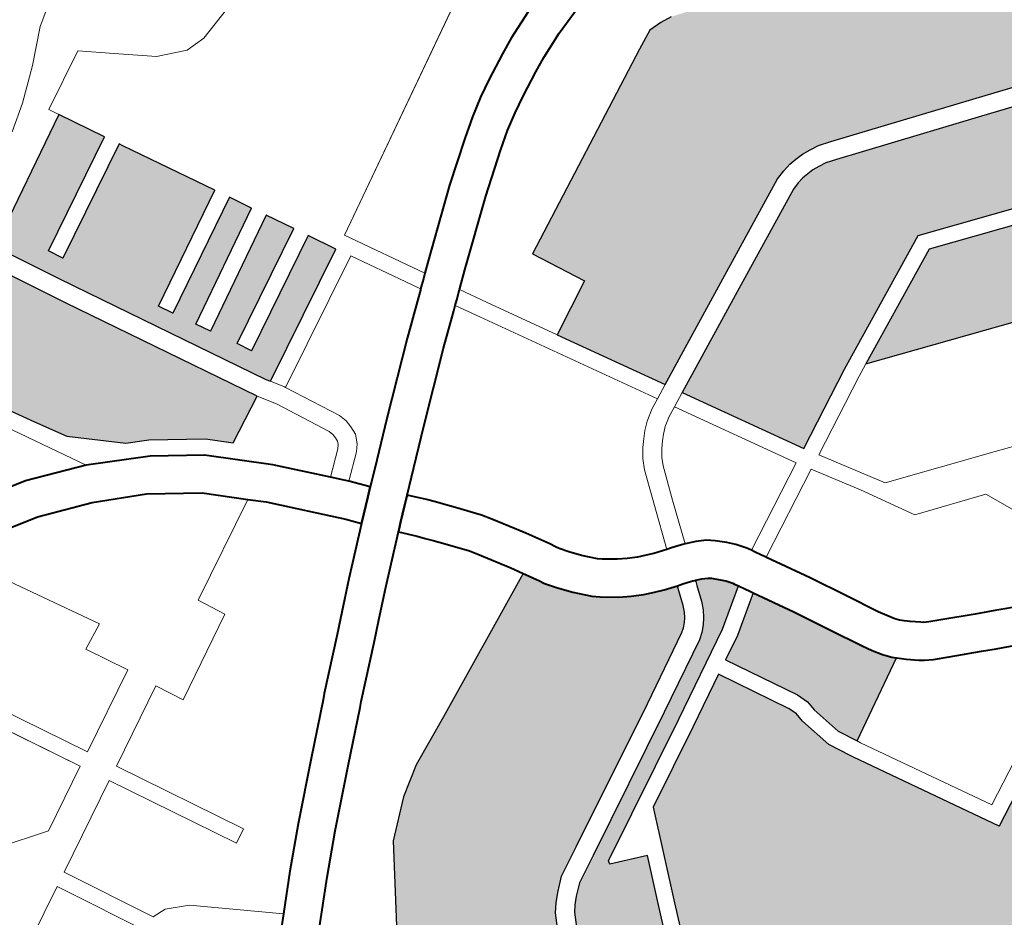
# Model space of a CAD drawing. Header units: metres. Extents: x 149090 to 149776, y 485756 to 486362.
# Tile 31 of 82: x 149569 to 149578, y 486293 to 486302. Entities that reach past the tile are written whole.
import ezdxf

# ---------------------------------------------------------------- set-up
doc = ezdxf.new("R2010")
doc.units = ezdxf.units.M
doc.header["$MEASUREMENT"] = 0
for name, color, linetype, lineweight in [('WVB-alg-onderhoek', 7, 'Continuous', 30), ('WVB-pen-brm-dik 018', 6, 'Continuous', 13), ('WVB-pen-dik 035', 1, 'Continuous', 40), ('WVB-raster-20%', 254, 'Continuous', 30), ('WVB-raster-60%', 253, 'Continuous', 30)]:
    doc.layers.add(name, color=color, linetype=linetype, lineweight=lineweight)

# ---------------------------------------------------------------- blocks, each defined once
blk = doc.blocks.new('INZET')
at = {"layer": 'WVB-raster-20%', "extrusion": (0, 0, -1)}
for points in [[(0.119278, -0.055955), (0.118416, -0.055508), (0.120323, -0.052039), (0.120884, -0.050998), (0.121027, -0.050734), (0.121189, -0.050432), (0.121344, -0.050146), (0.121397, -0.04998), (0.121422, -0.049787), (0.121492, -0.049264), (0.12269, -0.049327), (0.123259, -0.048284), (0.124846, -0.049118), (0.124029, -0.050623), (0.123786, -0.051069), (0.122312, -0.05027), (0.121805, -0.051161), (0.121657, -0.051421), (0.12289, -0.052097), (0.122065, -0.053515), (0.121729, -0.054077), (0.12091, -0.054812), (0.120521, -0.05501), (0.119657, -0.055601)], [(0.10088, -0.064323), (0.101181, -0.063115), (0.101368, -0.062271), (0.104055, -0.061373), (0.106665, -0.060455), (0.108848, -0.06152)], [(0.120256, -0.074487), (0.120239, -0.074427), (0.11938, -0.071558), (0.119094, -0.070733), (0.117783, -0.067528), (0.117413, -0.066636), (0.118075, -0.066364), (0.118059, -0.066299), (0.115479, -0.064906), (0.113856, -0.064008), (0.113151, -0.06352), (0.11319, -0.063453), (0.113208, -0.063421), (0.113289, -0.063309), (0.113361, -0.063232), (0.11348, -0.063117), (0.113532, -0.063076), (0.113627, -0.063024), (0.113742, -0.062977), (0.113776, -0.063074), (0.113872, -0.063356), (0.113942, -0.063509), (0.114021, -0.063636), (0.114101, -0.063734), (0.114205, -0.063839), (0.114318, -0.06392), (0.115623, -0.064642), (0.118233, -0.066052), (0.118733, -0.066322), (0.118831, -0.066407), (0.118924, -0.06649), (0.119037, -0.066608), (0.11912, -0.066713), (0.119295, -0.067047), (0.120061, -0.068863), (0.120938, -0.070957), (0.121052, -0.071274), (0.121577, -0.073289), (0.121652, -0.073604), (0.121664, -0.073692), (0.121648, -0.073817), (0.121611, -0.073924), (0.121526, -0.074037), (0.12145, -0.074114), (0.121344, -0.074183), (0.121236, -0.074228), (0.120487, -0.074417)], [(0.113009, -0.067139), (0.111523, -0.066303), (0.111591, -0.06624), (0.111702, -0.066099), (0.111814, -0.065927), (0.111919, -0.065752), (0.112236, -0.06516), (0.11259, -0.064506), (0.113002, -0.063782), (0.113698, -0.064263), (0.114134, -0.064504), (0.113421, -0.065801), (0.113344, -0.066014), (0.113326, -0.066207), (0.113191, -0.066788)]]:
    blk.add_hatch(color=256, dxfattribs=at).paths.add_polyline_path(points)
at = {"layer": 'WVB-raster-20%'}
for points in [[(-0.118054, -0.055423), (-0.118104, -0.055346), (-0.120016, -0.051871), (-0.120181, -0.051565), (-0.12072, -0.050566), (-0.12079, -0.050435), (-0.118413, -0.049117), (-0.117956, -0.049942), (-0.120026, -0.051072), (-0.119883, -0.051336), (-0.117811, -0.050205), (-0.117773, -0.050275), (-0.116856, -0.051933), (-0.118949, -0.053084), (-0.118805, -0.053347), (-0.116711, -0.052195), (-0.11649, -0.052595), (-0.118576, -0.05376), (-0.11843, -0.054022), (-0.116345, -0.052858), (-0.11607, -0.053355), (-0.118158, -0.054492), (-0.118015, -0.054755), (-0.115925, -0.053617), (-0.115649, -0.054117)], [(-0.100655, -0.059926), (-0.101862, -0.059507), (-0.104398, -0.058649), (-0.107002, -0.057775), (-0.107231, -0.057703), (-0.107408, -0.05768), (-0.107568, -0.057663), (-0.107719, -0.057669), (-0.107863, -0.05768), (-0.108028, -0.057716), (-0.108208, -0.057774), (-0.110109, -0.058703), (-0.112111, -0.059689), (-0.113215, -0.057781), (-0.112224, -0.057252), (-0.112722, -0.056289), (-0.108913, -0.05433), (-0.108556, -0.054157), (-0.108307, -0.054157), (-0.108091, -0.054179), (-0.107178, -0.05447), (-0.105907, -0.054932), (-0.105752, -0.05448), (-0.105245, -0.054619), (-0.1049, -0.054713), (-0.103848, -0.055146), (-0.103983, -0.055575), (-0.102032, -0.056247), (-0.101746, -0.055401), (-0.098725, -0.05471), (-0.098055, -0.057456), (-0.099961, -0.057913)], [(-0.110694, -0.062138), (-0.111935, -0.059992), (-0.109955, -0.059017), (-0.108077, -0.058099), (-0.107937, -0.058054), (-0.107812, -0.058027), (-0.107698, -0.058018), (-0.10758, -0.058014), (-0.10745, -0.058028), (-0.107307, -0.058046), (-0.107111, -0.058108), (-0.10451, -0.058981), (-0.101975, -0.059838), (-0.100769, -0.060257), (-0.101355, -0.061959), (-0.103958, -0.061089), (-0.106683, -0.060131), (-0.109227, -0.061371)], [(-0.124828, -0.076687), (-0.124881, -0.075963), (-0.124881, -0.075504), (-0.124833, -0.075266), (-0.124722, -0.074711), (-0.124532, -0.07403), (-0.124118, -0.072438), (-0.124698, -0.072322), (-0.124072, -0.070026), (-0.12282, -0.067058), (-0.123887, -0.066664), (-0.12333, -0.065389), (-0.122287, -0.065852), (-0.121962, -0.065017), (-0.121104, -0.063696), (-0.120478, -0.063139), (-0.119945, -0.062791), (-0.119018, -0.062351), (-0.116277, -0.061034), (-0.116225, -0.061122), (-0.11617, -0.061215), (-0.116119, -0.061309), (-0.116065, -0.06141), (-0.115915, -0.061618), (-0.115731, -0.061848), (-0.115482, -0.062108), (-0.115365, -0.062212), (-0.115081, -0.062413), (-0.114884, -0.06253), (-0.114676, -0.062638), (-0.11449, -0.06272), (-0.114321, -0.062787), (-0.114074, -0.062866), (-0.114107, -0.06296), (-0.114198, -0.063226), (-0.114251, -0.063343), (-0.114307, -0.063433), (-0.114361, -0.0635), (-0.114433, -0.063571), (-0.114506, -0.063624), (-0.115791, -0.064335), (-0.118399, -0.065744), (-0.118933, -0.066033), (-0.119063, -0.066144), (-0.119167, -0.066238), (-0.119301, -0.066378), (-0.119415, -0.066522), (-0.119611, -0.066897), (-0.120384, -0.068727), (-0.121264, -0.07083), (-0.121387, -0.07117), (-0.121917, -0.073204), (-0.121997, -0.073541), (-0.122016, -0.073691), (-0.121991, -0.073897), (-0.121924, -0.07409), (-0.121792, -0.074267), (-0.121672, -0.074387), (-0.121509, -0.074493), (-0.121348, -0.074561), (-0.12058, -0.074754), (-0.120352, -0.074823), (-0.120784, -0.076342), (-0.121033, -0.076284), (-0.121129, -0.076264), (-0.121249, -0.076246), (-0.121463, -0.076225), (-0.121705, -0.076221), (-0.121832, -0.076221), (-0.12204, -0.076241), (-0.122268, -0.076275), (-0.122403, -0.076317), (-0.122671, -0.076389), (-0.123137, -0.07649), (-0.123221, -0.076508), (-0.123638, -0.076581), (-0.124155, -0.076661), (-0.124259, -0.07667), (-0.124496, -0.076679), (-0.124711, -0.076684)], [(-0.112996, -0.074205), (-0.114045, -0.072854), (-0.114222, -0.072698), (-0.114597, -0.072501), (-0.118883, -0.071041), (-0.118813, -0.070839), (-0.117506, -0.067642), (-0.116809, -0.065965), (-0.115336, -0.065169), (-0.114397, -0.064649), (-0.113695, -0.065925), (-0.113639, -0.06608), (-0.113623, -0.066255), (-0.113475, -0.066892), (-0.11327, -0.067287), (-0.11324, -0.067346), (-0.111768, -0.069951), (-0.110788, -0.069434), (-0.10955, -0.071616), (-0.110192, -0.072076)]]:
    blk.add_hatch(color=256, dxfattribs=at).paths.add_polyline_path(points)
at = {"layer": 'WVB-pen-brm-dik 018'}
for p, q in [((-0.116966, -0.047051), (-0.117753, -0.047583)), ((-0.117753, -0.047583), (-0.116966, -0.047051)), ((-0.117753, -0.047583), (-0.118285, -0.048092)), ((-0.118285, -0.048092), (-0.117753, -0.047583)), ((-0.118285, -0.048092), (-0.11884, -0.048555)), ((-0.11884, -0.048555), (-0.118285, -0.048092)), ((-0.118513, -0.048935), (-0.117443, -0.048357)), ((-0.117443, -0.048357), (-0.118513, -0.048935)), ((-0.117443, -0.048357), (-0.116924, -0.048786)), ((-0.116924, -0.048786), (-0.117443, -0.048357)), ((-0.11884, -0.048555), (-0.119303, -0.048879)), ((-0.119303, -0.048879), (-0.11884, -0.048555)), ((-0.116924, -0.048786), (-0.116313, -0.049282)), ((-0.116313, -0.049282), (-0.116924, -0.048786)), ((-0.118413, -0.049117), (-0.118513, -0.048935)), ((-0.118513, -0.048935), (-0.118413, -0.049117)), ((-0.12079, -0.050435), (-0.118413, -0.049117)), ((-0.118413, -0.049117), (-0.117956, -0.049942)), ((-0.116313, -0.049282), (-0.115779, -0.049511)), ((-0.115779, -0.049511), (-0.116313, -0.049282)), ((-0.115397, -0.049511), (-0.114749, -0.04932)), ((-0.114749, -0.04932), (-0.115397, -0.049511)), ((-0.115779, -0.049511), (-0.115397, -0.049511)), ((-0.115397, -0.049511), (-0.115779, -0.049511)), ((-0.117956, -0.049942), (-0.120026, -0.051072)), ((-0.108622, -0.050184), (-0.115369, -0.053998)), ((-0.115369, -0.053998), (-0.108622, -0.050184)), ((-0.119883, -0.051336), (-0.117811, -0.050205)), ((-0.117811, -0.050205), (-0.117773, -0.050275)), ((-0.117773, -0.050275), (-0.116856, -0.051933)), ((-0.120181, -0.051565), (-0.12072, -0.050566)), ((-0.120884, -0.050998), (-0.120323, -0.052039)), ((-0.120026, -0.051072), (-0.119883, -0.051336)), ((-0.120016, -0.051871), (-0.120181, -0.051565)), ((-0.123291, -0.051975), (-0.121746, -0.054721)), ((-0.121746, -0.054721), (-0.123291, -0.051975)), ((-0.118104, -0.055346), (-0.120016, -0.051871)), ((-0.116856, -0.051933), (-0.118949, -0.053084)), ((-0.122065, -0.053515), (-0.12289, -0.052097)), ((-0.120323, -0.052039), (-0.118416, -0.055508)), ((-0.118805, -0.053347), (-0.116711, -0.052195)), ((-0.116711, -0.052195), (-0.11649, -0.052595)), ((-0.11649, -0.052595), (-0.118576, -0.05376)), ((-0.110739, -0.052793), (-0.110203, -0.052575)), ((-0.11843, -0.054022), (-0.116345, -0.052858)), ((-0.116345, -0.052858), (-0.11607, -0.053355)), ((-0.111041, -0.052939), (-0.110739, -0.052793)), ((-0.118949, -0.053084), (-0.118805, -0.053347)), ((-0.111511, -0.053181), (-0.111041, -0.052939)), ((-0.109526, -0.053084), (-0.109958, -0.053231)), ((-0.111836, -0.053363), (-0.111511, -0.053181)), ((-0.109958, -0.053231), (-0.110454, -0.053433)), ((-0.11607, -0.053355), (-0.118158, -0.054492)), ((-0.11217, -0.053571), (-0.111836, -0.053363)), ((-0.110454, -0.053433), (-0.110728, -0.053566)), ((-0.121729, -0.054077), (-0.122065, -0.053515)), ((-0.118015, -0.054755), (-0.115925, -0.053617)), ((-0.115925, -0.053617), (-0.115649, -0.054117)), ((-0.112518, -0.053818), (-0.11217, -0.053571)), ((-0.110728, -0.053566), (-0.11118, -0.053798)), ((-0.118576, -0.05376), (-0.11843, -0.054022)), ((-0.113246, -0.054365), (-0.112518, -0.053818)), ((-0.11118, -0.053798), (-0.11148, -0.053966)), ((-0.115369, -0.053998), (-0.114558, -0.055433)), ((-0.114558, -0.055433), (-0.115369, -0.053998)), ((-0.11148, -0.053966), (-0.111782, -0.054154)), ((-0.123832, -0.054076), (-0.122829, -0.054312)), ((-0.12091, -0.054812), (-0.121729, -0.054077)), ((-0.115649, -0.054117), (-0.118054, -0.055423)), ((-0.111782, -0.054154), (-0.112105, -0.054383)), ((-0.108913, -0.05433), (-0.108556, -0.054157)), ((-0.108556, -0.054157), (-0.108307, -0.054157)), ((-0.108307, -0.054157), (-0.108091, -0.054179)), ((-0.122829, -0.054312), (-0.121746, -0.054721)), ((-0.115499, -0.054377), (-0.117891, -0.055676)), ((-0.117891, -0.055676), (-0.115499, -0.054377)), ((-0.114943, -0.055361), (-0.115499, -0.054377)), ((-0.115499, -0.054377), (-0.114943, -0.055361)), ((-0.114362, -0.055271), (-0.113246, -0.054365)), ((-0.112105, -0.054383), (-0.112815, -0.054917)), ((-0.112722, -0.056289), (-0.108913, -0.05433)), ((-0.125051, -0.059222), (-0.127662, -0.054429)), ((-0.127662, -0.054429), (-0.125051, -0.059222)), ((-0.118158, -0.054492), (-0.118015, -0.054755)), ((-0.124787, -0.059079), (-0.127142, -0.054757)), ((-0.127142, -0.054757), (-0.124787, -0.059079)), ((-0.124764, -0.054592), (-0.123238, -0.057271)), ((-0.123238, -0.057271), (-0.124764, -0.054592)), ((-0.123033, -0.054983), (-0.123992, -0.054757)), ((-0.121746, -0.054721), (-0.120675, -0.055269)), ((-0.120521, -0.05501), (-0.12091, -0.054812)), ((-0.112815, -0.054917), (-0.113918, -0.055812)), ((-0.122053, -0.055353), (-0.123033, -0.054983)), ((-0.119657, -0.055601), (-0.120521, -0.05501)), ((-0.120675, -0.055269), (-0.119845, -0.055836)), ((-0.114558, -0.055433), (-0.114362, -0.055271)), ((-0.121138, -0.0558), (-0.122053, -0.055353)), ((-0.118054, -0.055423), (-0.118104, -0.055346)), ((-0.117903, -0.055652), (-0.118054, -0.055423)), ((-0.118054, -0.055423), (-0.117903, -0.055652)), ((-0.114793, -0.055627), (-0.114943, -0.055361)), ((-0.114943, -0.055361), (-0.114793, -0.055627)), ((-0.114641, -0.055502), (-0.114558, -0.055433)), ((-0.119278, -0.055955), (-0.119657, -0.055601)), ((-0.118416, -0.055508), (-0.119278, -0.055955)), ((-0.118206, -0.055828), (-0.118416, -0.055508)), ((-0.118416, -0.055508), (-0.118206, -0.055828)), ((-0.117891, -0.055676), (-0.117903, -0.055652)), ((-0.117903, -0.055652), (-0.117891, -0.055676)), ((-0.117891, -0.055676), (-0.117379, -0.056678)), ((-0.117379, -0.056678), (-0.117891, -0.055676)), ((-0.114968, -0.055771), (-0.114809, -0.05564)), ((-0.114809, -0.05564), (-0.114793, -0.055627)), ((-0.114793, -0.055627), (-0.114641, -0.055502)), ((-0.120285, -0.056383), (-0.121138, -0.0558)), ((-0.119845, -0.055836), (-0.118912, -0.056709)), ((-0.117704, -0.056811), (-0.118206, -0.055828)), ((-0.118206, -0.055828), (-0.117704, -0.056811)), ((-0.115528, -0.056233), (-0.114968, -0.055771)), ((-0.113918, -0.055812), (-0.114196, -0.056041)), ((-0.114196, -0.056041), (-0.114208, -0.056052)), ((-0.114364, -0.05618), (-0.114443, -0.056246)), ((-0.114208, -0.056052), (-0.114364, -0.05618)), ((-0.114208, -0.056052), (-0.113937, -0.056533)), ((-0.113937, -0.056533), (-0.114208, -0.056052)), ((-0.11966, -0.056968), (-0.120285, -0.056383)), ((-0.11669, -0.057225), (-0.115528, -0.056233)), ((-0.114522, -0.056311), (-0.115078, -0.056769)), ((-0.114443, -0.056246), (-0.114522, -0.056311)), ((-0.114197, -0.056681), (-0.114443, -0.056246)), ((-0.114443, -0.056246), (-0.114197, -0.056681)), ((-0.112224, -0.057252), (-0.112722, -0.056289)), ((-0.113937, -0.056533), (-0.113215, -0.057781)), ((-0.113215, -0.057781), (-0.113937, -0.056533)), ((-0.118912, -0.056709), (-0.118171, -0.057514)), ((-0.117379, -0.056678), (-0.117331, -0.05683)), ((-0.117331, -0.05683), (-0.117379, -0.056678)), ((-0.115078, -0.056769), (-0.116231, -0.057754)), ((-0.11238, -0.059822), (-0.114197, -0.056681)), ((-0.114197, -0.056681), (-0.11238, -0.059822)), ((-0.117678, -0.056894), (-0.117704, -0.056811)), ((-0.117704, -0.056811), (-0.117678, -0.056894)), ((-0.117673, -0.056972), (-0.117678, -0.056894)), ((-0.117678, -0.056894), (-0.117673, -0.056972)), ((-0.117331, -0.05683), (-0.117322, -0.056972)), ((-0.117322, -0.056972), (-0.117331, -0.05683)), ((-0.11966, -0.056968), (-0.12149, -0.057965)), ((-0.12149, -0.057965), (-0.11966, -0.056968)), ((-0.11941, -0.057203), (-0.11966, -0.056968)), ((-0.117754, -0.057163), (-0.117705, -0.057105)), ((-0.117705, -0.057105), (-0.117754, -0.057163)), ((-0.117705, -0.057105), (-0.117677, -0.057045)), ((-0.117677, -0.057045), (-0.117705, -0.057105)), ((-0.117677, -0.057045), (-0.117673, -0.056972)), ((-0.117673, -0.056972), (-0.117677, -0.057045)), ((-0.117332, -0.057133), (-0.117407, -0.057294)), ((-0.117407, -0.057294), (-0.117332, -0.057133)), ((-0.117322, -0.056972), (-0.117332, -0.057133)), ((-0.117332, -0.057133), (-0.117322, -0.056972)), ((-0.123238, -0.057271), (-0.123713, -0.057509)), ((-0.123713, -0.057509), (-0.123238, -0.057271)), ((-0.118384, -0.058316), (-0.11941, -0.057203)), ((-0.118171, -0.057514), (-0.117754, -0.057163)), ((-0.117754, -0.057163), (-0.118171, -0.057514)), ((-0.117407, -0.057294), (-0.117505, -0.057411)), ((-0.117505, -0.057411), (-0.117407, -0.057294)), ((-0.117406, -0.057855), (-0.11669, -0.057225)), ((-0.113215, -0.057781), (-0.112224, -0.057252)), ((-0.117505, -0.057411), (-0.117937, -0.057774)), ((-0.117937, -0.057774), (-0.117505, -0.057411)), ((-0.123713, -0.057509), (-0.123302, -0.058269)), ((-0.123302, -0.058269), (-0.123713, -0.057509)), ((-0.118171, -0.057514), (-0.117994, -0.057706)), ((-0.107863, -0.05768), (-0.108028, -0.057716)), ((-0.107719, -0.057669), (-0.107863, -0.05768)), ((-0.107568, -0.057663), (-0.107719, -0.057669)), ((-0.107408, -0.05768), (-0.107568, -0.057663)), ((-0.107231, -0.057703), (-0.107408, -0.05768)), ((-0.117994, -0.057706), (-0.117937, -0.057774)), ((-0.117937, -0.057774), (-0.117673, -0.058089)), ((-0.117673, -0.058089), (-0.117406, -0.057855)), ((-0.116231, -0.057754), (-0.116944, -0.058381)), ((-0.112111, -0.059689), (-0.113215, -0.057781)), ((-0.108208, -0.057774), (-0.110109, -0.058703)), ((-0.108028, -0.057716), (-0.108208, -0.057774)), ((-0.107002, -0.057775), (-0.107231, -0.057703)), ((-0.104398, -0.058649), (-0.107002, -0.057775)), ((-0.12149, -0.057965), (-0.121234, -0.058464)), ((-0.121234, -0.058464), (-0.12149, -0.057965)), ((-0.107937, -0.058054), (-0.107812, -0.058027)), ((-0.107812, -0.058027), (-0.107698, -0.058018)), ((-0.107698, -0.058018), (-0.10758, -0.058014)), ((-0.10758, -0.058014), (-0.10745, -0.058028)), ((-0.10745, -0.058028), (-0.107307, -0.058046)), ((-0.107307, -0.058046), (-0.107111, -0.058108)), ((-0.109955, -0.059017), (-0.108077, -0.058099)), ((-0.108077, -0.058099), (-0.107937, -0.058054)), ((-0.107111, -0.058108), (-0.10451, -0.058981)), ((-0.123302, -0.058269), (-0.124787, -0.059079)), ((-0.124787, -0.059079), (-0.123302, -0.058269)), ((-0.118194, -0.058548), (-0.118384, -0.058316)), ((-0.116944, -0.058381), (-0.1172, -0.058606)), ((-0.121234, -0.058464), (-0.122783, -0.059317)), ((-0.122783, -0.059317), (-0.121234, -0.058464)), ((-0.11898, -0.059254), (-0.118194, -0.058548)), ((-0.1172, -0.058606), (-0.116954, -0.058879)), ((-0.110109, -0.058703), (-0.112111, -0.059689)), ((-0.101862, -0.059507), (-0.104398, -0.058649)), ((-0.123043, -0.058811), (-0.1245, -0.059606)), ((-0.1245, -0.059606), (-0.123043, -0.058811)), ((-0.122783, -0.059317), (-0.123043, -0.058811)), ((-0.123043, -0.058811), (-0.122783, -0.059317)), ((-0.116954, -0.058879), (-0.116846, -0.059012)), ((-0.117726, -0.059069), (-0.118508, -0.05977)), ((-0.117486, -0.059335), (-0.117726, -0.059069)), ((-0.116846, -0.059012), (-0.116748, -0.059133)), ((-0.116748, -0.059133), (-0.1166, -0.059314)), ((-0.111935, -0.059992), (-0.109955, -0.059017)), ((-0.10451, -0.058981), (-0.101975, -0.059838)), ((-0.126221, -0.05986), (-0.125051, -0.059222)), ((-0.125051, -0.059222), (-0.126221, -0.05986)), ((-0.119439, -0.059683), (-0.11898, -0.059254)), ((-0.1166, -0.059314), (-0.116287, -0.059705)), ((-0.117388, -0.059455), (-0.117486, -0.059335)), ((-0.11729, -0.059575), (-0.117388, -0.059455)), ((-0.127273, -0.059544), (-0.126221, -0.05986)), ((-0.126221, -0.05986), (-0.127273, -0.059544)), ((-0.1245, -0.059606), (-0.123242, -0.061914)), ((-0.123242, -0.061914), (-0.1245, -0.059606)), ((-0.119749, -0.059973), (-0.119439, -0.059683)), ((-0.117144, -0.059754), (-0.11729, -0.059575)), ((-0.11238, -0.059822), (-0.112111, -0.059689)), ((-0.112111, -0.059689), (-0.11238, -0.059822)), ((-0.124764, -0.059749), (-0.126425, -0.060655)), ((-0.126425, -0.060655), (-0.124764, -0.059749)), ((-0.123506, -0.062058), (-0.124764, -0.059749)), ((-0.124764, -0.059749), (-0.123506, -0.062058)), ((-0.118508, -0.05977), (-0.118961, -0.060194)), ((-0.116852, -0.060118), (-0.117144, -0.059754)), ((-0.116287, -0.059705), (-0.116173, -0.059875)), ((-0.116173, -0.059875), (-0.11581, -0.060448)), ((-0.112561, -0.059911), (-0.11238, -0.059822)), ((-0.11238, -0.059822), (-0.112561, -0.059911)), ((-0.120577, -0.060729), (-0.119749, -0.059973)), ((-0.112908, -0.060171), (-0.112773, -0.060048)), ((-0.112773, -0.060048), (-0.112908, -0.060171)), ((-0.112773, -0.060048), (-0.112561, -0.059911)), ((-0.112561, -0.059911), (-0.112773, -0.060048)), ((-0.112205, -0.060125), (-0.111935, -0.059992)), ((-0.111935, -0.059992), (-0.112205, -0.060125)), ((-0.110694, -0.062138), (-0.111935, -0.059992)), ((-0.118961, -0.060194), (-0.119274, -0.060487)), ((-0.11676, -0.060257), (-0.116852, -0.060118)), ((-0.113008, -0.060277), (-0.112908, -0.060171)), ((-0.112908, -0.060171), (-0.113008, -0.060277)), ((-0.112388, -0.060216), (-0.112559, -0.060326)), ((-0.112559, -0.060326), (-0.112388, -0.060216)), ((-0.112205, -0.060125), (-0.112388, -0.060216)), ((-0.112388, -0.060216), (-0.112205, -0.060125)), ((-0.11096, -0.062277), (-0.112205, -0.060125)), ((-0.112205, -0.060125), (-0.11096, -0.062277)), ((-0.106683, -0.060131), (-0.109227, -0.061371)), ((-0.103958, -0.061089), (-0.106683, -0.060131)), ((-0.116407, -0.060813), (-0.11676, -0.060257)), ((-0.11324, -0.060572), (-0.113119, -0.060404)), ((-0.113119, -0.060404), (-0.11324, -0.060572)), ((-0.113119, -0.060404), (-0.113008, -0.060277)), ((-0.113008, -0.060277), (-0.113119, -0.060404)), ((-0.112662, -0.060421), (-0.112748, -0.060512)), ((-0.112748, -0.060512), (-0.112662, -0.060421)), ((-0.112559, -0.060326), (-0.112662, -0.060421)), ((-0.112662, -0.060421), (-0.112559, -0.060326)), ((-0.119274, -0.060487), (-0.120101, -0.061242)), ((-0.11581, -0.060448), (-0.115622, -0.060767)), ((-0.113334, -0.06076), (-0.11324, -0.060572)), ((-0.11324, -0.060572), (-0.113334, -0.06076)), ((-0.112748, -0.060512), (-0.112844, -0.060622)), ((-0.112844, -0.060622), (-0.112748, -0.060512)), ((-0.108848, -0.06152), (-0.106665, -0.060455)), ((-0.106665, -0.060455), (-0.104055, -0.061373)), ((-0.126425, -0.060655), (-0.125552, -0.062281)), ((-0.125552, -0.062281), (-0.126425, -0.060655)), ((-0.120664, -0.060811), (-0.120577, -0.060729)), ((-0.115622, -0.060767), (-0.115562, -0.060868)), ((-0.113564, -0.061405), (-0.113334, -0.06076)), ((-0.113334, -0.06076), (-0.113564, -0.061405)), ((-0.11294, -0.060754), (-0.113012, -0.060898)), ((-0.113012, -0.060898), (-0.11294, -0.060754)), ((-0.112844, -0.060622), (-0.11294, -0.060754)), ((-0.11294, -0.060754), (-0.112844, -0.060622)), ((-0.126689, -0.060798), (-0.12912, -0.062123)), ((-0.12912, -0.062123), (-0.126689, -0.060798)), ((-0.125757, -0.062532), (-0.126689, -0.060798)), ((-0.126689, -0.060798), (-0.125757, -0.062532)), ((-0.12147, -0.061571), (-0.120664, -0.060811)), ((-0.116277, -0.061034), (-0.116407, -0.060813)), ((-0.115562, -0.060868), (-0.115503, -0.060975)), ((-0.113012, -0.060898), (-0.113234, -0.061521)), ((-0.113234, -0.061521), (-0.113012, -0.060898)), ((-0.119018, -0.062351), (-0.116277, -0.061034)), ((-0.115503, -0.060975), (-0.11547, -0.061039)), ((-0.11547, -0.061039), (-0.115358, -0.061194)), ((-0.120184, -0.061321), (-0.120989, -0.06208)), ((-0.120101, -0.061242), (-0.120184, -0.061321)), ((-0.115358, -0.061194), (-0.115204, -0.061386)), ((-0.115204, -0.061386), (-0.114996, -0.061604)), ((-0.113844, -0.062205), (-0.113564, -0.061405)), ((-0.113564, -0.061405), (-0.113844, -0.062205)), ((-0.109227, -0.061371), (-0.110694, -0.062138)), ((-0.122364, -0.062421), (-0.12147, -0.061571)), ((-0.114996, -0.061604), (-0.114929, -0.061663)), ((-0.114929, -0.061663), (-0.1147, -0.061825)), ((-0.113234, -0.061521), (-0.113511, -0.062315)), ((-0.113511, -0.062315), (-0.113234, -0.061521)), ((-0.109091, -0.061639), (-0.110535, -0.062394)), ((-0.110535, -0.062394), (-0.109091, -0.061639)), ((-0.108848, -0.06152), (-0.109091, -0.061639)), ((-0.109091, -0.061639), (-0.108848, -0.06152)), ((-0.10088, -0.064323), (-0.108848, -0.06152)), ((-0.1147, -0.061825), (-0.114543, -0.061918)), ((-0.123242, -0.061914), (-0.123506, -0.062058)), ((-0.123506, -0.062058), (-0.123242, -0.061914)), ((-0.114543, -0.061918), (-0.114372, -0.062007)), ((-0.114372, -0.062007), (-0.11422, -0.062074)), ((-0.120989, -0.06208), (-0.121876, -0.062923)), ((-0.11422, -0.062074), (-0.114086, -0.062127)), ((-0.114086, -0.062127), (-0.113844, -0.062205)), ((-0.113844, -0.062205), (-0.113758, -0.062232)), ((-0.113758, -0.062232), (-0.113615, -0.062278)), ((-0.125552, -0.062281), (-0.12529, -0.062298)), ((-0.12529, -0.062298), (-0.125552, -0.062281)), ((-0.12529, -0.062298), (-0.124879, -0.062492)), ((-0.124879, -0.062492), (-0.12529, -0.062298)), ((-0.122994, -0.063049), (-0.122364, -0.062421)), ((-0.119945, -0.062791), (-0.119018, -0.062351)), ((-0.113615, -0.062278), (-0.113548, -0.0623)), ((-0.113548, -0.0623), (-0.113511, -0.062315)), ((-0.113511, -0.062315), (-0.113482, -0.062327)), ((-0.113482, -0.062327), (-0.113324, -0.062392)), ((-0.113324, -0.062392), (-0.113147, -0.062489)), ((-0.112573, -0.063121), (-0.11096, -0.062277)), ((-0.11096, -0.062277), (-0.112573, -0.063121)), ((-0.110535, -0.062394), (-0.109828, -0.063526)), ((-0.109828, -0.063526), (-0.110535, -0.062394)), ((-0.124879, -0.062492), (-0.123548, -0.063626)), ((-0.123548, -0.063626), (-0.124879, -0.062492)), ((-0.113147, -0.062489), (-0.11302, -0.062588)), ((-0.11302, -0.062588), (-0.112861, -0.062742)), ((-0.110801, -0.062533), (-0.112424, -0.063382)), ((-0.112424, -0.063382), (-0.110801, -0.062533)), ((-0.110275, -0.063369), (-0.110801, -0.062533)), ((-0.110801, -0.062533), (-0.110275, -0.063369)), ((-0.120478, -0.063139), (-0.119945, -0.062791)), ((-0.112861, -0.062742), (-0.112748, -0.062864)), ((-0.121876, -0.062923), (-0.122494, -0.063539)), ((-0.114107, -0.06296), (-0.114198, -0.063226)), ((-0.114074, -0.062866), (-0.114107, -0.06296)), ((-0.113972, -0.062899), (-0.114074, -0.062866)), ((-0.113829, -0.062945), (-0.113972, -0.062899)), ((-0.113789, -0.062957), (-0.113829, -0.062945)), ((-0.11375, -0.062973), (-0.113789, -0.062957)), ((-0.113776, -0.063074), (-0.113742, -0.062977)), ((-0.113742, -0.062977), (-0.11375, -0.062973)), ((-0.112748, -0.062864), (-0.112619, -0.06304)), ((-0.123548, -0.063626), (-0.122994, -0.063049)), ((-0.121104, -0.063696), (-0.120478, -0.063139)), ((-0.113872, -0.063356), (-0.113776, -0.063074)), ((-0.112619, -0.06304), (-0.112573, -0.063121)), ((-0.112573, -0.063121), (-0.112542, -0.063175)), ((-0.114251, -0.063343), (-0.114307, -0.063433)), ((-0.114198, -0.063226), (-0.114251, -0.063343)), ((-0.112542, -0.063175), (-0.11247, -0.063302)), ((-0.11247, -0.063302), (-0.112424, -0.063382)), ((-0.114361, -0.0635), (-0.114433, -0.063571)), ((-0.114307, -0.063433), (-0.114361, -0.0635)), ((-0.114021, -0.063636), (-0.113942, -0.063509)), ((-0.113942, -0.063509), (-0.113872, -0.063356)), ((-0.113151, -0.06352), (-0.113856, -0.064008)), ((-0.11315, -0.063522), (-0.113151, -0.06352)), ((-0.113078, -0.063648), (-0.11315, -0.063522)), ((-0.112424, -0.063382), (-0.11242, -0.063389)), ((-0.11242, -0.063389), (-0.111978, -0.064166)), ((-0.109717, -0.06433), (-0.110275, -0.063369)), ((-0.110275, -0.063369), (-0.109717, -0.06433)), ((-0.109828, -0.063526), (-0.107824, -0.064227)), ((-0.107824, -0.064227), (-0.109828, -0.063526)), ((-0.123721, -0.063806), (-0.123548, -0.063626)), ((-0.122494, -0.063539), (-0.123202, -0.064276)), ((-0.121962, -0.065017), (-0.121104, -0.063696)), ((-0.114506, -0.063624), (-0.115791, -0.064335)), ((-0.114433, -0.063571), (-0.114506, -0.063624)), ((-0.114101, -0.063734), (-0.114021, -0.063636)), ((-0.113041, -0.063713), (-0.113078, -0.063648)), ((-0.114318, -0.06392), (-0.114205, -0.063839)), ((-0.114205, -0.063839), (-0.114101, -0.063734)), ((-0.113698, -0.064263), (-0.113002, -0.063782)), ((-0.113028, -0.063735), (-0.113041, -0.063713)), ((-0.113002, -0.063782), (-0.113028, -0.063735)), ((-0.115623, -0.064642), (-0.114318, -0.06392)), ((-0.113856, -0.064008), (-0.115479, -0.064906)), ((-0.111978, -0.064166), (-0.11162, -0.064829)), ((-0.107824, -0.064227), (-0.102401, -0.066166)), ((-0.102401, -0.066166), (-0.107824, -0.064227)), ((-0.115791, -0.064335), (-0.118399, -0.065744)), ((-0.114134, -0.064504), (-0.113698, -0.064263)), ((-0.108423, -0.064773), (-0.109717, -0.06433)), ((-0.109717, -0.06433), (-0.108423, -0.064773)), ((-0.113421, -0.065801), (-0.114134, -0.064504)), ((-0.118233, -0.066052), (-0.115623, -0.064642)), ((-0.115336, -0.065169), (-0.114397, -0.064649)), ((-0.114397, -0.064649), (-0.113695, -0.065925)), ((-0.107744, -0.066218), (-0.108423, -0.064773)), ((-0.108423, -0.064773), (-0.107744, -0.066218)), ((-0.115479, -0.064906), (-0.118059, -0.066299)), ((-0.11162, -0.064829), (-0.11131, -0.065406)), ((-0.116809, -0.065965), (-0.115336, -0.065169)), ((-0.11131, -0.065406), (-0.11122, -0.065556)), ((-0.11122, -0.065556), (-0.111133, -0.065691)), ((-0.111133, -0.065691), (-0.111075, -0.065763)), ((-0.118399, -0.065744), (-0.118933, -0.066033)), ((-0.113344, -0.066014), (-0.113421, -0.065801)), ((-0.111075, -0.065763), (-0.111012, -0.065822)), ((-0.111012, -0.065822), (-0.110932, -0.065896)), ((-0.110932, -0.065896), (-0.110778, -0.066021)), ((-0.118933, -0.066033), (-0.119063, -0.066144)), ((-0.118733, -0.066322), (-0.118233, -0.066052)), ((-0.117506, -0.067642), (-0.116809, -0.065965)), ((-0.113695, -0.065925), (-0.113639, -0.06608)), ((-0.113639, -0.06608), (-0.113623, -0.066255)), ((-0.113326, -0.066207), (-0.113344, -0.066014)), ((-0.110778, -0.066021), (-0.110736, -0.066053)), ((-0.110736, -0.066053), (-0.110654, -0.066101)), ((-0.119167, -0.066238), (-0.119301, -0.066378)), ((-0.119063, -0.066144), (-0.119167, -0.066238)), ((-0.113623, -0.066255), (-0.113475, -0.066892)), ((-0.113191, -0.066788), (-0.113326, -0.066207)), ((-0.110654, -0.066101), (-0.110411, -0.066215)), ((-0.110411, -0.066215), (-0.109865, -0.066479)), ((-0.119301, -0.066378), (-0.119415, -0.066522)), ((-0.118924, -0.06649), (-0.118831, -0.066407)), ((-0.118831, -0.066407), (-0.118733, -0.066322)), ((-0.118059, -0.066299), (-0.118075, -0.066364)), ((-0.118075, -0.066364), (-0.117413, -0.066636)), ((-0.111523, -0.066303), (-0.113009, -0.067139)), ((-0.111487, -0.066336), (-0.111523, -0.066303)), ((-0.111391, -0.066425), (-0.111487, -0.066336)), ((-0.11121, -0.066572), (-0.111391, -0.066425)), ((-0.119415, -0.066522), (-0.119611, -0.066897)), ((-0.11912, -0.066713), (-0.119037, -0.066608)), ((-0.119037, -0.066608), (-0.118924, -0.06649)), ((-0.111125, -0.066637), (-0.11121, -0.066572)), ((-0.109865, -0.066479), (-0.109619, -0.066594)), ((-0.109619, -0.066594), (-0.109528, -0.066636)), ((-0.119295, -0.067047), (-0.11912, -0.066713)), ((-0.117413, -0.066636), (-0.117783, -0.067528)), ((-0.113009, -0.067139), (-0.113191, -0.066788)), ((-0.11098, -0.066721), (-0.111125, -0.066637)), ((-0.110712, -0.066847), (-0.11098, -0.066721)), ((-0.109528, -0.066636), (-0.109057, -0.066857)), ((-0.113475, -0.066892), (-0.11327, -0.067287)), ((-0.110165, -0.067111), (-0.110712, -0.066847)), ((-0.113009, -0.067139), (-0.112976, -0.067203)), ((-0.112976, -0.067203), (-0.113009, -0.067139)), ((-0.109915, -0.067228), (-0.110165, -0.067111)), ((-0.11327, -0.067287), (-0.11324, -0.067346)), ((-0.11324, -0.067346), (-0.111768, -0.069951)), ((-0.112976, -0.067203), (-0.11165, -0.069549)), ((-0.11165, -0.069549), (-0.112976, -0.067203)), ((-0.109825, -0.06727), (-0.109915, -0.067228)), ((-0.109358, -0.067488), (-0.109825, -0.06727)), ((-0.117783, -0.067528), (-0.119094, -0.070733)), ((-0.118813, -0.070839), (-0.117506, -0.067642)), ((-0.11165, -0.069549), (-0.10981, -0.068579)), ((-0.10981, -0.068579), (-0.11165, -0.069549)), ((-0.111768, -0.069951), (-0.110788, -0.069434))]:
    blk.add_line(p, q, dxfattribs=at)
at = {"layer": 'WVB-pen-dik 035', "flags": 128}
for points in [[(-0.105882, -0.051741), (-0.106437, -0.051799), (-0.106859, -0.05185), (-0.107462, -0.051931), (-0.108032, -0.052004), (-0.108423, -0.052068), (-0.108769, -0.052136), (-0.109065, -0.052208), (-0.109367, -0.052291), (-0.109751, -0.052421), (-0.110203, -0.052575), (-0.110739, -0.052793), (-0.111041, -0.052939), (-0.111511, -0.053181), (-0.111836, -0.053363), (-0.11217, -0.053571), (-0.112518, -0.053818), (-0.113246, -0.054365), (-0.114362, -0.055271), (-0.114558, -0.055433)], [(-0.114208, -0.056052), (-0.114196, -0.056041), (-0.113918, -0.055812), (-0.112815, -0.054917), (-0.112105, -0.054383), (-0.111782, -0.054154), (-0.11148, -0.053966), (-0.11118, -0.053798), (-0.110728, -0.053566), (-0.110454, -0.053433), (-0.109958, -0.053231), (-0.109526, -0.053084), (-0.109162, -0.05296), (-0.10889, -0.052886), (-0.108618, -0.05282), (-0.108299, -0.052757), (-0.107931, -0.052696), (-0.107371, -0.052625), (-0.10677, -0.052544), (-0.106359, -0.052495), (-0.105615, -0.052416), (-0.104141, -0.052216), (-0.102987, -0.052066), (-0.102869, -0.05205)], [(-0.121746, -0.054721), (-0.122829, -0.054312), (-0.123832, -0.054076)], [(-0.123992, -0.054757), (-0.123033, -0.054983), (-0.122053, -0.055353), (-0.121138, -0.0558)], [(-0.118171, -0.057514), (-0.118912, -0.056709), (-0.119845, -0.055836), (-0.120675, -0.055269), (-0.121746, -0.054721)], [(-0.114558, -0.055433), (-0.114641, -0.055502), (-0.114793, -0.055627)], [(-0.114793, -0.055627), (-0.114809, -0.05564), (-0.114968, -0.055771), (-0.115528, -0.056233), (-0.11669, -0.057225), (-0.117406, -0.057855), (-0.117673, -0.058089)], [(-0.121138, -0.0558), (-0.120285, -0.056383), (-0.11966, -0.056968)], [(-0.114443, -0.056246), (-0.114364, -0.05618), (-0.114208, -0.056052)], [(-0.1172, -0.058606), (-0.116944, -0.058381), (-0.116231, -0.057754), (-0.115078, -0.056769), (-0.114522, -0.056311), (-0.114443, -0.056246)], [(-0.11966, -0.056968), (-0.11941, -0.057203), (-0.118384, -0.058316)], [(-0.117937, -0.057774), (-0.117994, -0.057706), (-0.118171, -0.057514)], [(-0.117673, -0.058089), (-0.117937, -0.057774)], [(-0.117673, -0.058089), (-0.117817, -0.058216), (-0.118059, -0.058427), (-0.118194, -0.058548)], [(-0.118194, -0.058548), (-0.118059, -0.058427), (-0.117817, -0.058216), (-0.117673, -0.058089)], [(-0.118384, -0.058316), (-0.118194, -0.058548)], [(-0.118194, -0.058548), (-0.11898, -0.059254), (-0.119439, -0.059683), (-0.119749, -0.059973), (-0.120577, -0.060729), (-0.120664, -0.060811), (-0.12147, -0.061571), (-0.122364, -0.062421), (-0.122994, -0.063049), (-0.123548, -0.063626)], [(-0.1172, -0.058606), (-0.117356, -0.058742), (-0.117594, -0.058951), (-0.117726, -0.059069)], [(-0.117726, -0.059069), (-0.117594, -0.058951), (-0.117356, -0.058742), (-0.1172, -0.058606)], [(-0.113844, -0.062205), (-0.114086, -0.062127), (-0.11422, -0.062074), (-0.114372, -0.062007), (-0.114543, -0.061918), (-0.1147, -0.061825), (-0.114929, -0.061663), (-0.114996, -0.061604), (-0.115204, -0.061386), (-0.115358, -0.061194), (-0.11547, -0.061039), (-0.115503, -0.060975), (-0.115562, -0.060868), (-0.115622, -0.060767), (-0.11581, -0.060448), (-0.116173, -0.059875), (-0.116287, -0.059705), (-0.1166, -0.059314), (-0.116748, -0.059133), (-0.116846, -0.059012), (-0.116954, -0.058879), (-0.1172, -0.058606)], [(-0.125563, -0.06943), (-0.125451, -0.068859), (-0.125351, -0.068365), (-0.125282, -0.068111), (-0.125235, -0.067948), (-0.125106, -0.06754), (-0.12489, -0.067004), (-0.124474, -0.06611), (-0.124212, -0.065641), (-0.123968, -0.065265), (-0.12355, -0.064696), (-0.123327, -0.064423), (-0.123202, -0.064276), (-0.122494, -0.063539), (-0.121876, -0.062923), (-0.120989, -0.06208), (-0.120184, -0.061321), (-0.120101, -0.061242), (-0.119274, -0.060487), (-0.118961, -0.060194), (-0.118508, -0.05977), (-0.117726, -0.059069)], [(-0.117726, -0.059069), (-0.117486, -0.059335), (-0.117388, -0.059455), (-0.11729, -0.059575), (-0.117144, -0.059754), (-0.116852, -0.060118), (-0.11676, -0.060257), (-0.116407, -0.060813), (-0.116277, -0.061034)], [(-0.116277, -0.061034), (-0.116225, -0.061122), (-0.11617, -0.061215), (-0.116119, -0.061309), (-0.116065, -0.06141), (-0.115915, -0.061618), (-0.115731, -0.061848), (-0.115482, -0.062108), (-0.115365, -0.062212), (-0.115081, -0.062413), (-0.114884, -0.06253), (-0.114676, -0.062638), (-0.11449, -0.06272), (-0.114321, -0.062787), (-0.114074, -0.062866)], [(-0.113511, -0.062315), (-0.113548, -0.0623), (-0.113615, -0.062278), (-0.113758, -0.062232), (-0.113844, -0.062205)], [(-0.112573, -0.063121), (-0.112619, -0.06304), (-0.112748, -0.062864), (-0.112861, -0.062742), (-0.11302, -0.062588), (-0.113147, -0.062489), (-0.113324, -0.062392), (-0.113482, -0.062327), (-0.113511, -0.062315)], [(-0.114074, -0.062866), (-0.113972, -0.062899), (-0.113829, -0.062945), (-0.113789, -0.062957), (-0.11375, -0.062973), (-0.113742, -0.062977)], [(-0.113742, -0.062977), (-0.113627, -0.063024), (-0.113532, -0.063076), (-0.11348, -0.063117), (-0.113361, -0.063232), (-0.113289, -0.063309), (-0.113208, -0.063421), (-0.11319, -0.063453)], [(-0.112424, -0.063382), (-0.11247, -0.063302), (-0.112542, -0.063175), (-0.112573, -0.063121)], [(-0.11319, -0.063453), (-0.113151, -0.06352)], [(-0.113151, -0.06352), (-0.11315, -0.063522), (-0.113078, -0.063648), (-0.113041, -0.063713)], [(-0.109057, -0.066857), (-0.109528, -0.066636), (-0.109619, -0.066594), (-0.109865, -0.066479), (-0.110411, -0.066215), (-0.110654, -0.066101), (-0.110736, -0.066053), (-0.110778, -0.066021), (-0.110932, -0.065896), (-0.111012, -0.065822), (-0.111075, -0.065763), (-0.111133, -0.065691), (-0.11122, -0.065556), (-0.11131, -0.065406), (-0.11162, -0.064829), (-0.111978, -0.064166), (-0.11242, -0.063389), (-0.112424, -0.063382)], [(-0.123548, -0.063626), (-0.123721, -0.063806), (-0.123725, -0.06381)], [(-0.113041, -0.063713), (-0.113028, -0.063735), (-0.113002, -0.063782)], [(-0.113002, -0.063782), (-0.11259, -0.064506), (-0.112236, -0.06516), (-0.111919, -0.065752), (-0.111814, -0.065927), (-0.111702, -0.066099), (-0.111591, -0.06624), (-0.111523, -0.066303)], [(-0.111523, -0.066303), (-0.111487, -0.066336), (-0.111391, -0.066425), (-0.11121, -0.066572), (-0.111125, -0.066637), (-0.11098, -0.066721), (-0.110712, -0.066847), (-0.110165, -0.067111), (-0.109915, -0.067228), (-0.109825, -0.06727), (-0.109358, -0.067488), (-0.109037, -0.067645), (-0.108949, -0.067688), (-0.108689, -0.067805), (-0.108629, -0.067827), (-0.108516, -0.067868), (-0.108299, -0.067948), (-0.108141, -0.068006), (-0.107434, -0.068249), (-0.10727, -0.068304)]]:
    blk.add_lwpolyline(points, dxfattribs=at)
at = {"layer": 'WVB-raster-20%', "flags": 128}
for points in [[(-0.118416, -0.055508), (-0.120323, -0.052039), (-0.120884, -0.050998), (-0.121027, -0.050734), (-0.121189, -0.050432), (-0.121344, -0.050146), (-0.121397, -0.04998), (-0.121422, -0.049787), (-0.121492, -0.049264), (-0.12269, -0.049327), (-0.123259, -0.048284), (-0.124846, -0.049118), (-0.124029, -0.050623), (-0.123786, -0.051069), (-0.122312, -0.05027), (-0.121805, -0.051161), (-0.121657, -0.051421), (-0.12289, -0.052097), (-0.122065, -0.053515), (-0.121729, -0.054077), (-0.12091, -0.054812), (-0.120521, -0.05501), (-0.119657, -0.055601), (-0.119278, -0.055955)], [(-0.100769, -0.060257), (-0.101975, -0.059838), (-0.10451, -0.058981), (-0.107111, -0.058108), (-0.107307, -0.058046), (-0.10745, -0.058028), (-0.10758, -0.058014), (-0.107698, -0.058018), (-0.107812, -0.058027), (-0.107937, -0.058054), (-0.108077, -0.058099), (-0.109955, -0.059017), (-0.111935, -0.059992), (-0.110694, -0.062138), (-0.109227, -0.061371), (-0.106683, -0.060131), (-0.103958, -0.061089), (-0.101355, -0.061959)], [(-0.101368, -0.062271), (-0.104055, -0.061373), (-0.106665, -0.060455), (-0.108848, -0.06152), (-0.10088, -0.064323), (-0.101181, -0.063115)], [(-0.111523, -0.066303), (-0.111591, -0.06624), (-0.111702, -0.066099), (-0.111814, -0.065927), (-0.111919, -0.065752), (-0.112236, -0.06516), (-0.11259, -0.064506), (-0.113002, -0.063782), (-0.113698, -0.064263), (-0.114134, -0.064504), (-0.113421, -0.065801), (-0.113344, -0.066014), (-0.113326, -0.066207), (-0.113191, -0.066788), (-0.113009, -0.067139)], [(-0.10955, -0.071616), (-0.110788, -0.069434), (-0.111768, -0.069951), (-0.11324, -0.067346), (-0.11327, -0.067287), (-0.113475, -0.066892), (-0.113623, -0.066255), (-0.113639, -0.06608), (-0.113695, -0.065925), (-0.114397, -0.064649), (-0.115336, -0.065169), (-0.116809, -0.065965), (-0.117506, -0.067642), (-0.118813, -0.070839), (-0.118883, -0.071041), (-0.114597, -0.072501), (-0.114222, -0.072698), (-0.114045, -0.072854), (-0.112996, -0.074205), (-0.110192, -0.072076)]]:
    blk.add_lwpolyline(points, close=True, dxfattribs=at)
for points in [[(-0.12072, -0.050566), (-0.120181, -0.051565), (-0.120016, -0.051871), (-0.118104, -0.055346), (-0.118054, -0.055423), (-0.115649, -0.054117), (-0.115925, -0.053617), (-0.118015, -0.054755), (-0.118158, -0.054492), (-0.11607, -0.053355), (-0.116345, -0.052858), (-0.11843, -0.054022), (-0.118576, -0.05376), (-0.11649, -0.052595), (-0.116711, -0.052195), (-0.118805, -0.053347), (-0.118949, -0.053084), (-0.116856, -0.051933), (-0.117773, -0.050275), (-0.117811, -0.050205), (-0.119883, -0.051336), (-0.120026, -0.051072), (-0.117956, -0.049942), (-0.118413, -0.049117), (-0.12079, -0.050435)], [(-0.108091, -0.054179), (-0.108307, -0.054157), (-0.108556, -0.054157), (-0.108913, -0.05433), (-0.112722, -0.056289), (-0.112224, -0.057252), (-0.113215, -0.057781), (-0.112111, -0.059689), (-0.110109, -0.058703), (-0.108208, -0.057774), (-0.108028, -0.057716), (-0.107863, -0.05768), (-0.107719, -0.057669), (-0.107568, -0.057663), (-0.107408, -0.05768), (-0.107231, -0.057703), (-0.107002, -0.057775), (-0.104398, -0.058649), (-0.101862, -0.059507)], [(-0.119611, -0.066897), (-0.119415, -0.066522), (-0.119301, -0.066378), (-0.119167, -0.066238), (-0.119063, -0.066144), (-0.118933, -0.066033), (-0.118399, -0.065744), (-0.115791, -0.064335), (-0.114506, -0.063624), (-0.114433, -0.063571), (-0.114361, -0.0635), (-0.114307, -0.063433), (-0.114251, -0.063343), (-0.114198, -0.063226), (-0.114107, -0.06296), (-0.114074, -0.062866), (-0.114321, -0.062787), (-0.11449, -0.06272), (-0.114676, -0.062638), (-0.114884, -0.06253), (-0.115081, -0.062413), (-0.115365, -0.062212), (-0.115482, -0.062108), (-0.115731, -0.061848), (-0.115915, -0.061618), (-0.116065, -0.06141), (-0.116119, -0.061309), (-0.11617, -0.061215), (-0.116225, -0.061122), (-0.116277, -0.061034), (-0.119018, -0.062351), (-0.119945, -0.062791), (-0.120478, -0.063139), (-0.121104, -0.063696), (-0.121962, -0.065017)], [(-0.119094, -0.070733), (-0.117783, -0.067528), (-0.117413, -0.066636), (-0.118075, -0.066364), (-0.118059, -0.066299), (-0.115479, -0.064906), (-0.113856, -0.064008), (-0.113151, -0.06352), (-0.11319, -0.063453), (-0.113208, -0.063421), (-0.113289, -0.063309), (-0.113361, -0.063232), (-0.11348, -0.063117), (-0.113532, -0.063076), (-0.113627, -0.063024), (-0.113742, -0.062977), (-0.113776, -0.063074), (-0.113872, -0.063356), (-0.113942, -0.063509), (-0.114021, -0.063636), (-0.114101, -0.063734), (-0.114205, -0.063839), (-0.114318, -0.06392), (-0.115623, -0.064642), (-0.118233, -0.066052), (-0.118733, -0.066322), (-0.118831, -0.066407), (-0.118924, -0.06649), (-0.119037, -0.066608), (-0.11912, -0.066713), (-0.119295, -0.067047)]]:
    blk.add_lwpolyline(points, dxfattribs=at)

msp = doc.modelspace()

# ---------------------------------------------------------------- linework, layer by layer
at = {"layer": 'WVB-alg-onderhoek', "lineweight": 40, "ltscale": 500}
msp.add_3dface([(149266.0511, 485765.9943), (149768.6553, 486120.415), (149603.259, 486354.9637), (149100.6548, 486000.543)], dxfattribs=at)

# ---------------------------------------------------------------- block references
at = {"layer": 'WVB-raster-60%', "xscale": 500.0000000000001, "yscale": 500.0000000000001, "zscale": 500.0000000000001, "rotation": 35.19028839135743}
msp.add_blockref('INZET', (149603.259, 486354.9637), dxfattribs=at)

doc.saveas('drawing.dxf')
